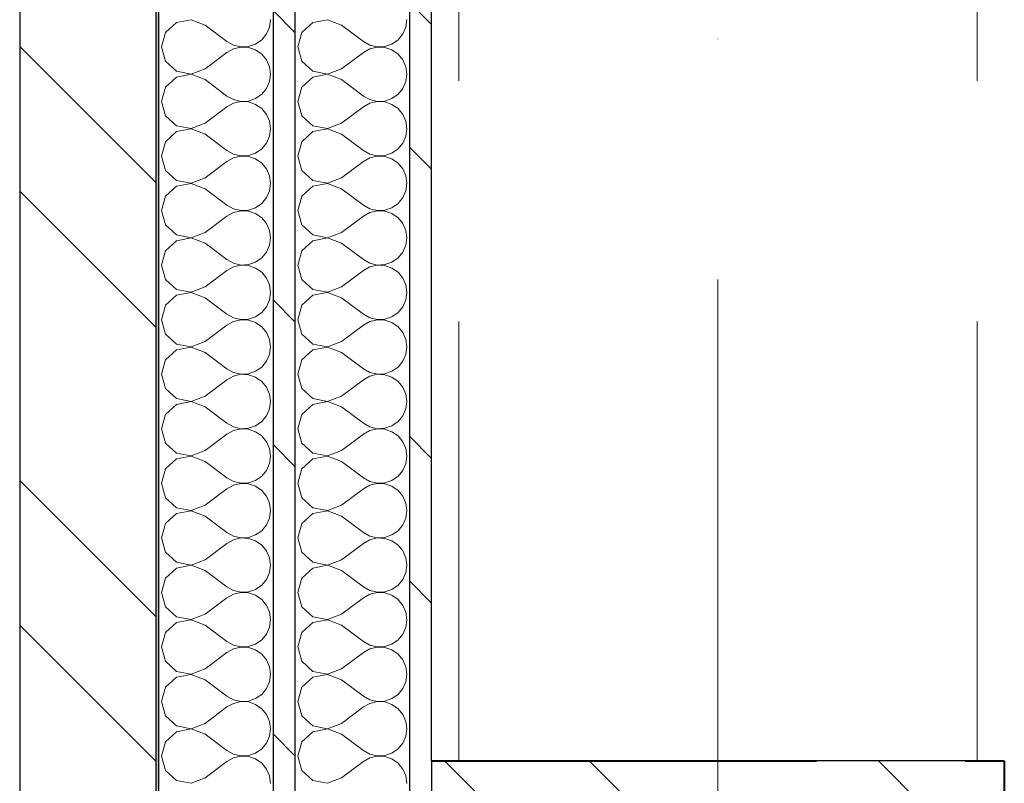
# Model space of a CAD drawing. Header units: millimetres. Extents: x 14199 to 94954, y 30513 to 87642.
# Tile 9 of 72: x 17329 to 17690, y 34320 to 34600. Entities that reach past the tile are written whole.
import ezdxf

# ---------------------------------------------------------------- set-up
doc = ezdxf.new("R2010")
doc.units = ezdxf.units.MM
doc.header["$MEASUREMENT"] = 0
for name, pattern in [('Axe_long_OD', [16800, 10000, -3000, 800, -3000]), ('Lignes cachées', [195.611112, 141.111112, -54.5]), ('Points tirets', [335.138881, 176.388884, -88.194442, 0, -70.555556]), ('Tirets', [229.305464, 141.111124, -88.19434]), ('Wipeout_Contour', [1000, 0, -1000])]:
    doc.linetypes.add(name, pattern=pattern)
for name, color, linetype in [('Métal _ Charpente.Charp_Couv_Bard_Métal', 7, 'Continuous'), ('Nouveau_2D - Divers - Axes.2D_3D', 7, 'Continuous'), ('Nouveau_Métal _ Bardage.Charp_Couv_Bard_Métal', 7, 'Continuous'), ('Nouveau_Métal _ Charpente.Charp_Couv_Bard_Métal', 7, 'Continuous')]:
    doc.layers.add(name, color=color, linetype=linetype)
pattern_1 = [(315, (0, 0), (79.5495, 79.5495), []), (315, (26.52, 26.52), (79.5495, 79.5495), [])]

# ---------------------------------------------------------------- blocks, each defined once
blk = doc.blocks.new('Poutre_2', base_point=(17585.35, 34328.28))
at = {"layer": 'Métal _ Charpente.Charp_Couv_Bard_Métal', "color": 11, "linetype": 'Points tirets', "lineweight": 15, "true_color": 0xfd8379}
blk.add_line((17585.35, 34328.28), (17585.35, 48778.28), dxfattribs=at)
at = {"layer": 'Métal _ Charpente.Charp_Couv_Bard_Métal', "color": 251, "linetype": 'Tirets', "lineweight": 15, "true_color": 0x6a6a6a}
for p, q in [((17490.35, 34348.23), (17490.35, 35146.29)), ((17680.35, 34348.23), (17680.35, 35146.29)), ((17490.35, 34328.28), (17490.35, 34348.23)), ((17680.35, 34328.28), (17680.35, 34348.23)), ((17680.35, 34328.28), (17490.35, 34328.28))]:
    blk.add_line(p, q, dxfattribs=at)
blk = doc.blocks.new('*X263')
at = {"layer": 'Nouveau_Métal _ Bardage.Charp_Couv_Bard_Métal', "color": 2, "linetype": 'Continuous', "lineweight": 15, "true_color": 0xfee600}
for p, q in [((17436.88, 34598.94), (17432.84, 34595.26)), ((17442.25, 34599.96), (17436.88, 34598.94)), ((17447.35, 34598), (17442.25, 34599.96)), ((17470.97, 34597.27), (17471.35, 34600)), ((17432.84, 34595.26), (17431.35, 34590)), ((17447.35, 34598), (17455.35, 34592)), ((17468.09, 34592.62), (17469.85, 34594.74)), ((17469.85, 34594.74), (17470.97, 34597.27)), ((17455.35, 34592), (17457.76, 34590.66)), ((17463.21, 34590.17), (17465.82, 34591.06)), ((17465.82, 34591.06), (17468.09, 34592.62)), ((17431.35, 34590), (17432.84, 34584.74)), ((17447.35, 34582), (17455.35, 34588)), ((17457.76, 34589.34), (17455.35, 34588)), ((17457.76, 34590.66), (17460.45, 34590.04)), ((17460.45, 34589.96), (17457.76, 34589.34)), ((17460.45, 34590.04), (17463.21, 34590.17)), ((17463.21, 34589.83), (17460.45, 34589.96)), ((17465.82, 34588.94), (17463.21, 34589.83)), ((17468.09, 34587.38), (17465.82, 34588.94)), ((17432.84, 34584.74), (17436.88, 34581.06)), ((17469.85, 34585.26), (17468.09, 34587.38)), ((17470.97, 34582.73), (17469.85, 34585.26)), ((17436.88, 34581.06), (17442.25, 34580.04)), ((17442.25, 34580.04), (17447.35, 34582)), ((17471.35, 34580), (17470.97, 34582.73)), ((17436.88, 34578.94), (17432.84, 34575.26)), ((17442.25, 34579.96), (17436.88, 34578.94)), ((17447.35, 34578), (17442.25, 34579.96)), ((17447.35, 34578), (17455.35, 34572)), ((17469.85, 34574.74), (17470.97, 34577.27)), ((17470.97, 34577.27), (17471.35, 34580)), ((17432.84, 34575.26), (17431.35, 34570)), ((17468.09, 34572.62), (17469.85, 34574.74)), ((17431.35, 34570), (17432.84, 34564.74)), ((17455.35, 34572), (17457.76, 34570.66)), ((17457.76, 34570.66), (17460.45, 34570.04)), ((17460.45, 34569.96), (17457.76, 34569.34)), ((17460.45, 34570.04), (17463.21, 34570.17)), ((17463.21, 34569.83), (17460.45, 34569.96)), ((17463.21, 34570.17), (17465.82, 34571.06)), ((17465.82, 34568.94), (17463.21, 34569.83)), ((17465.82, 34571.06), (17468.09, 34572.62)), ((17447.35, 34562), (17455.35, 34568)), ((17457.76, 34569.34), (17455.35, 34568)), ((17468.09, 34567.38), (17465.82, 34568.94)), ((17469.85, 34565.26), (17468.09, 34567.38)), ((17432.84, 34564.74), (17436.88, 34561.06)), ((17470.97, 34562.73), (17469.85, 34565.26)), ((17471.35, 34560), (17470.97, 34562.73)), ((17436.88, 34558.94), (17432.84, 34555.26)), ((17436.88, 34561.06), (17442.25, 34560.04)), ((17442.25, 34559.96), (17436.88, 34558.94)), ((17442.25, 34560.04), (17447.35, 34562)), ((17447.35, 34558), (17442.25, 34559.96)), ((17470.97, 34557.27), (17471.35, 34560)), ((17432.84, 34555.26), (17431.35, 34550)), ((17447.35, 34558), (17455.35, 34552)), ((17469.85, 34554.74), (17470.97, 34557.27)), ((17455.35, 34552), (17457.76, 34550.66)), ((17465.82, 34551.06), (17468.09, 34552.62)), ((17468.09, 34552.62), (17469.85, 34554.74)), ((17431.35, 34550), (17432.84, 34544.74)), ((17447.35, 34542), (17455.35, 34548)), ((17457.76, 34549.34), (17455.35, 34548)), ((17457.76, 34550.66), (17460.45, 34550.04)), ((17460.45, 34549.96), (17457.76, 34549.34)), ((17460.45, 34550.04), (17463.21, 34550.17)), ((17463.21, 34549.83), (17460.45, 34549.96)), ((17463.21, 34550.17), (17465.82, 34551.06)), ((17465.82, 34548.94), (17463.21, 34549.83)), ((17468.09, 34547.38), (17465.82, 34548.94)), ((17432.84, 34544.74), (17436.88, 34541.06)), ((17469.85, 34545.26), (17468.09, 34547.38)), ((17470.97, 34542.73), (17469.85, 34545.26)), ((17436.88, 34541.06), (17442.25, 34540.04)), ((17442.25, 34540.04), (17447.35, 34542)), ((17471.35, 34540), (17470.97, 34542.73)), ((17436.88, 34538.94), (17432.84, 34535.26)), ((17442.25, 34539.96), (17436.88, 34538.94)), ((17447.35, 34538), (17442.25, 34539.96)), ((17447.35, 34538), (17455.35, 34532)), ((17469.85, 34534.74), (17470.97, 34537.27)), ((17470.97, 34537.27), (17471.35, 34540)), ((17432.84, 34535.26), (17431.35, 34530)), ((17468.09, 34532.62), (17469.85, 34534.74)), ((17431.35, 34530), (17432.84, 34524.74)), ((17455.35, 34532), (17457.76, 34530.66)), ((17457.76, 34530.66), (17460.45, 34530.04)), ((17460.45, 34529.96), (17457.76, 34529.34)), ((17460.45, 34530.04), (17463.21, 34530.17)), ((17463.21, 34529.83), (17460.45, 34529.96)), ((17463.21, 34530.17), (17465.82, 34531.06)), ((17465.82, 34528.94), (17463.21, 34529.83)), ((17465.82, 34531.06), (17468.09, 34532.62)), ((17447.35, 34522), (17455.35, 34528)), ((17457.76, 34529.34), (17455.35, 34528)), ((17468.09, 34527.38), (17465.82, 34528.94)), ((17469.85, 34525.26), (17468.09, 34527.38)), ((17432.84, 34524.74), (17436.88, 34521.06)), ((17470.97, 34522.73), (17469.85, 34525.26)), ((17471.35, 34520), (17470.97, 34522.73)), ((17436.88, 34518.94), (17432.84, 34515.26)), ((17436.88, 34521.06), (17442.25, 34520.04)), ((17442.25, 34519.96), (17436.88, 34518.94)), ((17442.25, 34520.04), (17447.35, 34522)), ((17447.35, 34518), (17442.25, 34519.96)), ((17470.97, 34517.27), (17471.35, 34520)), ((17432.84, 34515.26), (17431.35, 34510)), ((17447.35, 34518), (17455.35, 34512)), ((17469.85, 34514.74), (17470.97, 34517.27)), ((17455.35, 34512), (17457.76, 34510.66)), ((17465.82, 34511.06), (17468.09, 34512.62)), ((17468.09, 34512.62), (17469.85, 34514.74)), ((17431.35, 34510), (17432.84, 34504.74)), ((17447.35, 34502), (17455.35, 34508)), ((17457.76, 34509.34), (17455.35, 34508)), ((17457.76, 34510.66), (17460.45, 34510.04)), ((17460.45, 34509.96), (17457.76, 34509.34)), ((17460.45, 34510.04), (17463.21, 34510.17)), ((17463.21, 34509.83), (17460.45, 34509.96)), ((17463.21, 34510.17), (17465.82, 34511.06)), ((17465.82, 34508.94), (17463.21, 34509.83)), ((17468.09, 34507.38), (17465.82, 34508.94)), ((17432.84, 34504.74), (17436.88, 34501.06)), ((17469.85, 34505.26), (17468.09, 34507.38)), ((17470.97, 34502.73), (17469.85, 34505.26)), ((17436.88, 34501.06), (17442.25, 34500.04)), ((17442.25, 34500.04), (17447.35, 34502)), ((17471.35, 34500), (17470.97, 34502.73)), ((17436.88, 34498.94), (17432.84, 34495.26)), ((17442.25, 34499.96), (17436.88, 34498.94)), ((17447.35, 34498), (17442.25, 34499.96)), ((17447.35, 34498), (17455.35, 34492)), ((17469.85, 34494.74), (17470.97, 34497.27)), ((17470.97, 34497.27), (17471.35, 34500)), ((17432.84, 34495.26), (17431.35, 34490)), ((17468.09, 34492.62), (17469.85, 34494.74)), ((17431.35, 34490), (17432.84, 34484.74)), ((17455.35, 34492), (17457.76, 34490.66)), ((17457.76, 34490.66), (17460.45, 34490.04)), ((17460.45, 34489.96), (17457.76, 34489.34)), ((17460.45, 34490.04), (17463.21, 34490.17)), ((17463.21, 34489.83), (17460.45, 34489.96)), ((17463.21, 34490.17), (17465.82, 34491.06)), ((17465.82, 34491.06), (17468.09, 34492.62)), ((17447.35, 34482), (17455.35, 34488)), ((17457.76, 34489.34), (17455.35, 34488)), ((17465.82, 34488.94), (17463.21, 34489.83)), ((17468.09, 34487.38), (17465.82, 34488.94)), ((17469.85, 34485.26), (17468.09, 34487.38)), ((17432.84, 34484.74), (17436.88, 34481.06)), ((17470.97, 34482.73), (17469.85, 34485.26)), ((17471.35, 34480), (17470.97, 34482.73)), ((17436.88, 34481.06), (17442.25, 34480.04)), ((17442.25, 34479.96), (17436.88, 34478.94)), ((17442.25, 34480.04), (17447.35, 34482)), ((17447.35, 34478), (17442.25, 34479.96)), ((17470.97, 34477.27), (17471.35, 34480)), ((17436.88, 34478.94), (17432.84, 34475.26)), ((17447.35, 34478), (17455.35, 34472)), ((17469.85, 34474.74), (17470.97, 34477.27)), ((17432.84, 34475.26), (17431.35, 34470)), ((17455.35, 34472), (17457.76, 34470.66)), ((17465.82, 34471.06), (17468.09, 34472.62)), ((17468.09, 34472.62), (17469.85, 34474.74)), ((17431.35, 34470), (17432.84, 34464.74)), ((17457.76, 34469.34), (17455.35, 34468)), ((17457.76, 34470.66), (17460.45, 34470.04)), ((17460.45, 34469.96), (17457.76, 34469.34)), ((17460.45, 34470.04), (17463.21, 34470.17)), ((17463.21, 34469.83), (17460.45, 34469.96)), ((17463.21, 34470.17), (17465.82, 34471.06)), ((17465.82, 34468.94), (17463.21, 34469.83)), ((17468.09, 34467.38), (17465.82, 34468.94)), ((17432.84, 34464.74), (17436.88, 34461.06)), ((17447.35, 34462), (17455.35, 34468)), ((17469.85, 34465.26), (17468.09, 34467.38)), ((17470.97, 34462.73), (17469.85, 34465.26)), ((17442.25, 34460.04), (17447.35, 34462)), ((17471.35, 34460), (17470.97, 34462.73)), ((17436.88, 34458.94), (17432.84, 34455.26)), ((17436.88, 34461.06), (17442.25, 34460.04)), ((17442.25, 34459.96), (17436.88, 34458.94)), ((17447.35, 34458), (17442.25, 34459.96)), ((17447.35, 34458), (17455.35, 34452)), ((17470.97, 34457.27), (17471.35, 34460)), ((17432.84, 34455.26), (17431.35, 34450)), ((17468.09, 34452.62), (17469.85, 34454.74)), ((17469.85, 34454.74), (17470.97, 34457.27)), ((17455.35, 34452), (17457.76, 34450.66)), ((17457.76, 34450.66), (17460.45, 34450.04)), ((17463.21, 34450.17), (17465.82, 34451.06)), ((17465.82, 34451.06), (17468.09, 34452.62)), ((17431.35, 34450), (17432.84, 34444.74)), ((17447.35, 34442), (17455.35, 34448)), ((17457.76, 34449.34), (17455.35, 34448)), ((17460.45, 34449.96), (17457.76, 34449.34)), ((17460.45, 34450.04), (17463.21, 34450.17)), ((17463.21, 34449.83), (17460.45, 34449.96)), ((17465.82, 34448.94), (17463.21, 34449.83)), ((17468.09, 34447.38), (17465.82, 34448.94)), ((17469.85, 34445.26), (17468.09, 34447.38)), ((17432.84, 34444.74), (17436.88, 34441.06)), ((17470.97, 34442.73), (17469.85, 34445.26)), ((17436.88, 34441.06), (17442.25, 34440.04)), ((17442.25, 34439.96), (17436.88, 34438.94)), ((17442.25, 34440.04), (17447.35, 34442)), ((17447.35, 34438), (17442.25, 34439.96)), ((17471.35, 34440), (17470.97, 34442.73)), ((17470.97, 34437.27), (17471.35, 34440)), ((17436.88, 34438.94), (17432.84, 34435.26)), ((17447.35, 34438), (17455.35, 34432)), ((17469.85, 34434.74), (17470.97, 34437.27)), ((17432.84, 34435.26), (17431.35, 34430)), ((17465.82, 34431.06), (17468.09, 34432.62)), ((17468.09, 34432.62), (17469.85, 34434.74)), ((17431.35, 34430), (17432.84, 34424.74)), ((17455.35, 34432), (17457.76, 34430.66)), ((17457.76, 34429.34), (17455.35, 34428)), ((17457.76, 34430.66), (17460.45, 34430.04)), ((17460.45, 34429.96), (17457.76, 34429.34)), ((17460.45, 34430.04), (17463.21, 34430.17)), ((17463.21, 34429.83), (17460.45, 34429.96)), ((17463.21, 34430.17), (17465.82, 34431.06)), ((17465.82, 34428.94), (17463.21, 34429.83)), ((17468.09, 34427.38), (17465.82, 34428.94)), ((17447.35, 34422), (17455.35, 34428)), ((17469.85, 34425.26), (17468.09, 34427.38)), ((17470.97, 34422.73), (17469.85, 34425.26)), ((17432.84, 34424.74), (17436.88, 34421.06)), ((17442.25, 34420.04), (17447.35, 34422)), ((17471.35, 34420), (17470.97, 34422.73)), ((17436.88, 34418.94), (17432.84, 34415.26)), ((17436.88, 34421.06), (17442.25, 34420.04)), ((17442.25, 34419.96), (17436.88, 34418.94)), ((17447.35, 34418), (17442.25, 34419.96)), ((17447.35, 34418), (17455.35, 34412)), ((17470.97, 34417.27), (17471.35, 34420)), ((17432.84, 34415.26), (17431.35, 34410)), ((17468.09, 34412.62), (17469.85, 34414.74)), ((17469.85, 34414.74), (17470.97, 34417.27)), ((17455.35, 34412), (17457.76, 34410.66)), ((17457.76, 34410.66), (17460.45, 34410.04)), ((17463.21, 34410.17), (17465.82, 34411.06)), ((17465.82, 34411.06), (17468.09, 34412.62)), ((17431.35, 34410), (17432.84, 34404.74)), ((17447.35, 34402), (17455.35, 34408)), ((17457.76, 34409.34), (17455.35, 34408)), ((17460.45, 34409.96), (17457.76, 34409.34)), ((17460.45, 34410.04), (17463.21, 34410.17)), ((17463.21, 34409.83), (17460.45, 34409.96)), ((17465.82, 34408.94), (17463.21, 34409.83)), ((17468.09, 34407.38), (17465.82, 34408.94)), ((17469.85, 34405.26), (17468.09, 34407.38)), ((17432.84, 34404.74), (17436.88, 34401.06)), ((17470.97, 34402.73), (17469.85, 34405.26)), ((17436.88, 34401.06), (17442.25, 34400.04)), ((17442.25, 34399.96), (17436.88, 34398.94)), ((17442.25, 34400.04), (17447.35, 34402)), ((17447.35, 34398), (17442.25, 34399.96)), ((17471.35, 34400), (17470.97, 34402.73)), ((17470.97, 34397.27), (17471.35, 34400)), ((17436.88, 34398.94), (17432.84, 34395.26)), ((17447.35, 34398), (17455.35, 34392)), ((17469.85, 34394.74), (17470.97, 34397.27)), ((17432.84, 34395.26), (17431.35, 34390)), ((17465.82, 34391.06), (17468.09, 34392.62)), ((17468.09, 34392.62), (17469.85, 34394.74)), ((17431.35, 34390), (17432.84, 34384.74)), ((17455.35, 34392), (17457.76, 34390.66)), ((17457.76, 34389.34), (17455.35, 34388)), ((17457.76, 34390.66), (17460.45, 34390.04)), ((17460.45, 34389.96), (17457.76, 34389.34)), ((17460.45, 34390.04), (17463.21, 34390.17)), ((17463.21, 34389.83), (17460.45, 34389.96)), ((17463.21, 34390.17), (17465.82, 34391.06)), ((17465.82, 34388.94), (17463.21, 34389.83)), ((17468.09, 34387.38), (17465.82, 34388.94)), ((17447.35, 34382), (17455.35, 34388)), ((17469.85, 34385.26), (17468.09, 34387.38)), ((17470.97, 34382.73), (17469.85, 34385.26)), ((17432.84, 34384.74), (17436.88, 34381.06)), ((17442.25, 34380.04), (17447.35, 34382)), ((17471.35, 34380), (17470.97, 34382.73)), ((17436.88, 34378.94), (17432.84, 34375.26)), ((17436.88, 34381.06), (17442.25, 34380.04)), ((17442.25, 34379.96), (17436.88, 34378.94)), ((17447.35, 34378), (17442.25, 34379.96)), ((17470.97, 34377.27), (17471.35, 34380)), ((17432.84, 34375.26), (17431.35, 34370)), ((17447.35, 34378), (17455.35, 34372)), ((17468.09, 34372.62), (17469.85, 34374.74)), ((17469.85, 34374.74), (17470.97, 34377.27)), ((17455.35, 34372), (17457.76, 34370.66)), ((17463.21, 34370.17), (17465.82, 34371.06)), ((17465.82, 34371.06), (17468.09, 34372.62)), ((17431.35, 34370), (17432.84, 34364.74)), ((17447.35, 34362), (17455.35, 34368)), ((17457.76, 34369.34), (17455.35, 34368)), ((17457.76, 34370.66), (17460.45, 34370.04)), ((17460.45, 34369.96), (17457.76, 34369.34)), ((17460.45, 34370.04), (17463.21, 34370.17)), ((17463.21, 34369.83), (17460.45, 34369.96)), ((17465.82, 34368.94), (17463.21, 34369.83)), ((17468.09, 34367.38), (17465.82, 34368.94)), ((17469.85, 34365.26), (17468.09, 34367.38)), ((17432.84, 34364.74), (17436.88, 34361.06)), ((17470.97, 34362.73), (17469.85, 34365.26)), ((17436.88, 34361.06), (17442.25, 34360.04)), ((17442.25, 34360.04), (17447.35, 34362)), ((17471.35, 34360), (17470.97, 34362.73)), ((17470.97, 34357.27), (17471.35, 34360)), ((17436.88, 34358.94), (17432.84, 34355.26)), ((17442.25, 34359.96), (17436.88, 34358.94)), ((17447.35, 34358), (17442.25, 34359.96)), ((17447.35, 34358), (17455.35, 34352)), ((17469.85, 34354.74), (17470.97, 34357.27)), ((17432.84, 34355.26), (17431.35, 34350)), ((17468.09, 34352.62), (17469.85, 34354.74)), ((17431.35, 34350), (17432.84, 34344.74)), ((17455.35, 34352), (17457.76, 34350.66)), ((17457.76, 34349.34), (17455.35, 34348)), ((17457.76, 34350.66), (17460.45, 34350.04)), ((17460.45, 34349.96), (17457.76, 34349.34)), ((17460.45, 34350.04), (17463.21, 34350.17)), ((17463.21, 34349.83), (17460.45, 34349.96)), ((17463.21, 34350.17), (17465.82, 34351.06)), ((17465.82, 34348.94), (17463.21, 34349.83)), ((17465.82, 34351.06), (17468.09, 34352.62)), ((17447.35, 34342), (17455.35, 34348)), ((17468.09, 34347.38), (17465.82, 34348.94)), ((17469.85, 34345.26), (17468.09, 34347.38)), ((17432.84, 34344.74), (17436.88, 34341.06)), ((17442.25, 34340.04), (17447.35, 34342)), ((17470.97, 34342.73), (17469.85, 34345.26)), ((17471.35, 34340), (17470.97, 34342.73)), ((17436.88, 34338.94), (17432.84, 34335.26)), ((17436.88, 34341.06), (17442.25, 34340.04)), ((17442.25, 34339.96), (17436.88, 34338.94)), ((17447.35, 34338), (17442.25, 34339.96)), ((17470.97, 34337.27), (17471.35, 34340)), ((17432.84, 34335.26), (17431.35, 34330)), ((17447.35, 34338), (17455.35, 34332)), ((17468.09, 34332.62), (17469.85, 34334.74)), ((17469.85, 34334.74), (17470.97, 34337.27)), ((17455.35, 34332), (17457.76, 34330.66)), ((17465.82, 34331.06), (17468.09, 34332.62)), ((17431.35, 34330), (17432.84, 34324.74)), ((17447.35, 34322), (17455.35, 34328)), ((17457.76, 34329.34), (17455.35, 34328)), ((17457.76, 34330.66), (17460.45, 34330.04)), ((17460.45, 34329.96), (17457.76, 34329.34)), ((17460.45, 34330.04), (17463.21, 34330.17)), ((17463.21, 34329.83), (17460.45, 34329.96)), ((17463.21, 34330.17), (17465.82, 34331.06)), ((17465.82, 34328.94), (17463.21, 34329.83)), ((17468.09, 34327.38), (17465.82, 34328.94)), ((17432.84, 34324.74), (17436.88, 34321.06)), ((17469.85, 34325.26), (17468.09, 34327.38)), ((17470.97, 34322.73), (17469.85, 34325.26)), ((17436.88, 34321.06), (17442.25, 34320.04)), ((17442.25, 34320.04), (17447.35, 34322)), ((17471.35, 34320), (17470.97, 34322.73))]:
    blk.add_line(p, q, dxfattribs=at)
blk = doc.blocks.new('*X268')
at = {"layer": 'Nouveau_Métal _ Bardage.Charp_Couv_Bard_Métal', "color": 2, "linetype": 'Continuous', "lineweight": 15, "true_color": 0xfee600}
for p, q in [((17386.88, 34598.94), (17382.84, 34595.26)), ((17392.25, 34599.96), (17386.88, 34598.94)), ((17397.35, 34598), (17392.25, 34599.96)), ((17420.97, 34597.27), (17421.35, 34600)), ((17382.84, 34595.26), (17381.35, 34590)), ((17397.35, 34598), (17405.35, 34592)), ((17418.09, 34592.62), (17419.85, 34594.74)), ((17419.85, 34594.74), (17420.97, 34597.27)), ((17405.35, 34592), (17407.76, 34590.66)), ((17413.21, 34590.17), (17415.82, 34591.06)), ((17415.82, 34591.06), (17418.09, 34592.62)), ((17381.35, 34590), (17382.84, 34584.74)), ((17397.35, 34582), (17405.35, 34588)), ((17407.76, 34589.34), (17405.35, 34588)), ((17407.76, 34590.66), (17410.45, 34590.04)), ((17410.45, 34589.96), (17407.76, 34589.34)), ((17410.45, 34590.04), (17413.21, 34590.17)), ((17413.21, 34589.83), (17410.45, 34589.96)), ((17415.82, 34588.94), (17413.21, 34589.83)), ((17418.09, 34587.38), (17415.82, 34588.94)), ((17382.84, 34584.74), (17386.88, 34581.06)), ((17419.85, 34585.26), (17418.09, 34587.38)), ((17420.97, 34582.73), (17419.85, 34585.26)), ((17386.88, 34581.06), (17392.25, 34580.04)), ((17392.25, 34580.04), (17397.35, 34582)), ((17421.35, 34580), (17420.97, 34582.73)), ((17386.88, 34578.94), (17382.84, 34575.26)), ((17392.25, 34579.96), (17386.88, 34578.94)), ((17397.35, 34578), (17392.25, 34579.96)), ((17397.35, 34578), (17405.35, 34572)), ((17419.85, 34574.74), (17420.97, 34577.27)), ((17420.97, 34577.27), (17421.35, 34580)), ((17382.84, 34575.26), (17381.35, 34570)), ((17418.09, 34572.62), (17419.85, 34574.74)), ((17381.35, 34570), (17382.84, 34564.74)), ((17405.35, 34572), (17407.76, 34570.66)), ((17407.76, 34570.66), (17410.45, 34570.04)), ((17410.45, 34569.96), (17407.76, 34569.34)), ((17410.45, 34570.04), (17413.21, 34570.17)), ((17413.21, 34569.83), (17410.45, 34569.96)), ((17413.21, 34570.17), (17415.82, 34571.06)), ((17415.82, 34568.94), (17413.21, 34569.83)), ((17415.82, 34571.06), (17418.09, 34572.62)), ((17397.35, 34562), (17405.35, 34568)), ((17407.76, 34569.34), (17405.35, 34568)), ((17418.09, 34567.38), (17415.82, 34568.94)), ((17419.85, 34565.26), (17418.09, 34567.38)), ((17382.84, 34564.74), (17386.88, 34561.06)), ((17420.97, 34562.73), (17419.85, 34565.26)), ((17421.35, 34560), (17420.97, 34562.73)), ((17386.88, 34558.94), (17382.84, 34555.26)), ((17386.88, 34561.06), (17392.25, 34560.04)), ((17392.25, 34559.96), (17386.88, 34558.94)), ((17392.25, 34560.04), (17397.35, 34562)), ((17397.35, 34558), (17392.25, 34559.96)), ((17420.97, 34557.27), (17421.35, 34560)), ((17382.84, 34555.26), (17381.35, 34550)), ((17397.35, 34558), (17405.35, 34552)), ((17419.85, 34554.74), (17420.97, 34557.27)), ((17405.35, 34552), (17407.76, 34550.66)), ((17415.82, 34551.06), (17418.09, 34552.62)), ((17418.09, 34552.62), (17419.85, 34554.74)), ((17381.35, 34550), (17382.84, 34544.74)), ((17397.35, 34542), (17405.35, 34548)), ((17407.76, 34549.34), (17405.35, 34548)), ((17407.76, 34550.66), (17410.45, 34550.04)), ((17410.45, 34549.96), (17407.76, 34549.34)), ((17410.45, 34550.04), (17413.21, 34550.17)), ((17413.21, 34549.83), (17410.45, 34549.96)), ((17413.21, 34550.17), (17415.82, 34551.06)), ((17415.82, 34548.94), (17413.21, 34549.83)), ((17418.09, 34547.38), (17415.82, 34548.94)), ((17382.84, 34544.74), (17386.88, 34541.06)), ((17419.85, 34545.26), (17418.09, 34547.38)), ((17420.97, 34542.73), (17419.85, 34545.26)), ((17386.88, 34541.06), (17392.25, 34540.04)), ((17392.25, 34540.04), (17397.35, 34542)), ((17421.35, 34540), (17420.97, 34542.73)), ((17386.88, 34538.94), (17382.84, 34535.26)), ((17392.25, 34539.96), (17386.88, 34538.94)), ((17397.35, 34538), (17392.25, 34539.96)), ((17397.35, 34538), (17405.35, 34532)), ((17419.85, 34534.74), (17420.97, 34537.27)), ((17420.97, 34537.27), (17421.35, 34540)), ((17382.84, 34535.26), (17381.35, 34530)), ((17418.09, 34532.62), (17419.85, 34534.74)), ((17381.35, 34530), (17382.84, 34524.74)), ((17405.35, 34532), (17407.76, 34530.66)), ((17407.76, 34530.66), (17410.45, 34530.04)), ((17410.45, 34529.96), (17407.76, 34529.34)), ((17410.45, 34530.04), (17413.21, 34530.17)), ((17413.21, 34529.83), (17410.45, 34529.96)), ((17413.21, 34530.17), (17415.82, 34531.06)), ((17415.82, 34528.94), (17413.21, 34529.83)), ((17415.82, 34531.06), (17418.09, 34532.62)), ((17397.35, 34522), (17405.35, 34528)), ((17407.76, 34529.34), (17405.35, 34528)), ((17418.09, 34527.38), (17415.82, 34528.94)), ((17419.85, 34525.26), (17418.09, 34527.38)), ((17382.84, 34524.74), (17386.88, 34521.06)), ((17420.97, 34522.73), (17419.85, 34525.26)), ((17421.35, 34520), (17420.97, 34522.73)), ((17386.88, 34518.94), (17382.84, 34515.26)), ((17386.88, 34521.06), (17392.25, 34520.04)), ((17392.25, 34519.96), (17386.88, 34518.94)), ((17392.25, 34520.04), (17397.35, 34522)), ((17397.35, 34518), (17392.25, 34519.96)), ((17420.97, 34517.27), (17421.35, 34520)), ((17382.84, 34515.26), (17381.35, 34510)), ((17397.35, 34518), (17405.35, 34512)), ((17419.85, 34514.74), (17420.97, 34517.27)), ((17405.35, 34512), (17407.76, 34510.66)), ((17415.82, 34511.06), (17418.09, 34512.62)), ((17418.09, 34512.62), (17419.85, 34514.74)), ((17381.35, 34510), (17382.84, 34504.74)), ((17397.35, 34502), (17405.35, 34508)), ((17407.76, 34509.34), (17405.35, 34508)), ((17407.76, 34510.66), (17410.45, 34510.04)), ((17410.45, 34509.96), (17407.76, 34509.34)), ((17410.45, 34510.04), (17413.21, 34510.17)), ((17413.21, 34509.83), (17410.45, 34509.96)), ((17413.21, 34510.17), (17415.82, 34511.06)), ((17415.82, 34508.94), (17413.21, 34509.83)), ((17418.09, 34507.38), (17415.82, 34508.94)), ((17382.84, 34504.74), (17386.88, 34501.06)), ((17419.85, 34505.26), (17418.09, 34507.38)), ((17420.97, 34502.73), (17419.85, 34505.26)), ((17386.88, 34501.06), (17392.25, 34500.04)), ((17392.25, 34500.04), (17397.35, 34502)), ((17421.35, 34500), (17420.97, 34502.73)), ((17386.88, 34498.94), (17382.84, 34495.26)), ((17392.25, 34499.96), (17386.88, 34498.94)), ((17397.35, 34498), (17392.25, 34499.96)), ((17397.35, 34498), (17405.35, 34492)), ((17419.85, 34494.74), (17420.97, 34497.27)), ((17420.97, 34497.27), (17421.35, 34500)), ((17382.84, 34495.26), (17381.35, 34490)), ((17418.09, 34492.62), (17419.85, 34494.74)), ((17381.35, 34490), (17382.84, 34484.74)), ((17405.35, 34492), (17407.76, 34490.66)), ((17407.76, 34490.66), (17410.45, 34490.04)), ((17410.45, 34489.96), (17407.76, 34489.34)), ((17410.45, 34490.04), (17413.21, 34490.17)), ((17413.21, 34489.83), (17410.45, 34489.96)), ((17413.21, 34490.17), (17415.82, 34491.06)), ((17415.82, 34491.06), (17418.09, 34492.62)), ((17397.35, 34482), (17405.35, 34488)), ((17407.76, 34489.34), (17405.35, 34488)), ((17415.82, 34488.94), (17413.21, 34489.83)), ((17418.09, 34487.38), (17415.82, 34488.94)), ((17419.85, 34485.26), (17418.09, 34487.38)), ((17382.84, 34484.74), (17386.88, 34481.06)), ((17420.97, 34482.73), (17419.85, 34485.26)), ((17421.35, 34480), (17420.97, 34482.73)), ((17386.88, 34481.06), (17392.25, 34480.04)), ((17392.25, 34479.96), (17386.88, 34478.94)), ((17392.25, 34480.04), (17397.35, 34482)), ((17397.35, 34478), (17392.25, 34479.96)), ((17420.97, 34477.27), (17421.35, 34480)), ((17386.88, 34478.94), (17382.84, 34475.26)), ((17397.35, 34478), (17405.35, 34472)), ((17419.85, 34474.74), (17420.97, 34477.27)), ((17382.84, 34475.26), (17381.35, 34470)), ((17405.35, 34472), (17407.76, 34470.66)), ((17415.82, 34471.06), (17418.09, 34472.62)), ((17418.09, 34472.62), (17419.85, 34474.74)), ((17381.35, 34470), (17382.84, 34464.74)), ((17407.76, 34469.34), (17405.35, 34468)), ((17407.76, 34470.66), (17410.45, 34470.04)), ((17410.45, 34469.96), (17407.76, 34469.34)), ((17410.45, 34470.04), (17413.21, 34470.17)), ((17413.21, 34469.83), (17410.45, 34469.96)), ((17413.21, 34470.17), (17415.82, 34471.06)), ((17415.82, 34468.94), (17413.21, 34469.83)), ((17418.09, 34467.38), (17415.82, 34468.94)), ((17382.84, 34464.74), (17386.88, 34461.06)), ((17397.35, 34462), (17405.35, 34468)), ((17419.85, 34465.26), (17418.09, 34467.38)), ((17420.97, 34462.73), (17419.85, 34465.26)), ((17392.25, 34460.04), (17397.35, 34462)), ((17421.35, 34460), (17420.97, 34462.73)), ((17386.88, 34458.94), (17382.84, 34455.26)), ((17386.88, 34461.06), (17392.25, 34460.04)), ((17392.25, 34459.96), (17386.88, 34458.94)), ((17397.35, 34458), (17392.25, 34459.96)), ((17397.35, 34458), (17405.35, 34452)), ((17420.97, 34457.27), (17421.35, 34460)), ((17382.84, 34455.26), (17381.35, 34450)), ((17418.09, 34452.62), (17419.85, 34454.74)), ((17419.85, 34454.74), (17420.97, 34457.27)), ((17405.35, 34452), (17407.76, 34450.66)), ((17407.76, 34450.66), (17410.45, 34450.04)), ((17413.21, 34450.17), (17415.82, 34451.06)), ((17415.82, 34451.06), (17418.09, 34452.62)), ((17381.35, 34450), (17382.84, 34444.74)), ((17397.35, 34442), (17405.35, 34448)), ((17407.76, 34449.34), (17405.35, 34448)), ((17410.45, 34449.96), (17407.76, 34449.34)), ((17410.45, 34450.04), (17413.21, 34450.17)), ((17413.21, 34449.83), (17410.45, 34449.96)), ((17415.82, 34448.94), (17413.21, 34449.83)), ((17418.09, 34447.38), (17415.82, 34448.94)), ((17419.85, 34445.26), (17418.09, 34447.38)), ((17382.84, 34444.74), (17386.88, 34441.06)), ((17420.97, 34442.73), (17419.85, 34445.26)), ((17386.88, 34441.06), (17392.25, 34440.04)), ((17392.25, 34439.96), (17386.88, 34438.94)), ((17392.25, 34440.04), (17397.35, 34442)), ((17397.35, 34438), (17392.25, 34439.96)), ((17421.35, 34440), (17420.97, 34442.73)), ((17420.97, 34437.27), (17421.35, 34440)), ((17386.88, 34438.94), (17382.84, 34435.26)), ((17397.35, 34438), (17405.35, 34432)), ((17419.85, 34434.74), (17420.97, 34437.27)), ((17382.84, 34435.26), (17381.35, 34430)), ((17415.82, 34431.06), (17418.09, 34432.62)), ((17418.09, 34432.62), (17419.85, 34434.74)), ((17381.35, 34430), (17382.84, 34424.74)), ((17405.35, 34432), (17407.76, 34430.66)), ((17407.76, 34429.34), (17405.35, 34428)), ((17407.76, 34430.66), (17410.45, 34430.04)), ((17410.45, 34429.96), (17407.76, 34429.34)), ((17410.45, 34430.04), (17413.21, 34430.17)), ((17413.21, 34429.83), (17410.45, 34429.96)), ((17413.21, 34430.17), (17415.82, 34431.06)), ((17415.82, 34428.94), (17413.21, 34429.83)), ((17418.09, 34427.38), (17415.82, 34428.94)), ((17397.35, 34422), (17405.35, 34428)), ((17419.85, 34425.26), (17418.09, 34427.38)), ((17420.97, 34422.73), (17419.85, 34425.26)), ((17382.84, 34424.74), (17386.88, 34421.06)), ((17392.25, 34420.04), (17397.35, 34422)), ((17421.35, 34420), (17420.97, 34422.73)), ((17386.88, 34418.94), (17382.84, 34415.26)), ((17386.88, 34421.06), (17392.25, 34420.04)), ((17392.25, 34419.96), (17386.88, 34418.94)), ((17397.35, 34418), (17392.25, 34419.96)), ((17397.35, 34418), (17405.35, 34412)), ((17420.97, 34417.27), (17421.35, 34420)), ((17382.84, 34415.26), (17381.35, 34410)), ((17418.09, 34412.62), (17419.85, 34414.74)), ((17419.85, 34414.74), (17420.97, 34417.27)), ((17405.35, 34412), (17407.76, 34410.66)), ((17407.76, 34410.66), (17410.45, 34410.04)), ((17413.21, 34410.17), (17415.82, 34411.06)), ((17415.82, 34411.06), (17418.09, 34412.62)), ((17381.35, 34410), (17382.84, 34404.74)), ((17397.35, 34402), (17405.35, 34408)), ((17407.76, 34409.34), (17405.35, 34408)), ((17410.45, 34409.96), (17407.76, 34409.34)), ((17410.45, 34410.04), (17413.21, 34410.17)), ((17413.21, 34409.83), (17410.45, 34409.96)), ((17415.82, 34408.94), (17413.21, 34409.83)), ((17418.09, 34407.38), (17415.82, 34408.94)), ((17419.85, 34405.26), (17418.09, 34407.38)), ((17382.84, 34404.74), (17386.88, 34401.06)), ((17420.97, 34402.73), (17419.85, 34405.26)), ((17386.88, 34401.06), (17392.25, 34400.04)), ((17392.25, 34399.96), (17386.88, 34398.94)), ((17392.25, 34400.04), (17397.35, 34402)), ((17397.35, 34398), (17392.25, 34399.96)), ((17421.35, 34400), (17420.97, 34402.73)), ((17420.97, 34397.27), (17421.35, 34400)), ((17386.88, 34398.94), (17382.84, 34395.26)), ((17397.35, 34398), (17405.35, 34392)), ((17419.85, 34394.74), (17420.97, 34397.27)), ((17382.84, 34395.26), (17381.35, 34390)), ((17415.82, 34391.06), (17418.09, 34392.62)), ((17418.09, 34392.62), (17419.85, 34394.74)), ((17381.35, 34390), (17382.84, 34384.74)), ((17405.35, 34392), (17407.76, 34390.66)), ((17407.76, 34389.34), (17405.35, 34388)), ((17407.76, 34390.66), (17410.45, 34390.04)), ((17410.45, 34389.96), (17407.76, 34389.34)), ((17410.45, 34390.04), (17413.21, 34390.17)), ((17413.21, 34389.83), (17410.45, 34389.96)), ((17413.21, 34390.17), (17415.82, 34391.06)), ((17415.82, 34388.94), (17413.21, 34389.83)), ((17418.09, 34387.38), (17415.82, 34388.94)), ((17397.35, 34382), (17405.35, 34388)), ((17419.85, 34385.26), (17418.09, 34387.38)), ((17420.97, 34382.73), (17419.85, 34385.26)), ((17382.84, 34384.74), (17386.88, 34381.06)), ((17392.25, 34380.04), (17397.35, 34382)), ((17421.35, 34380), (17420.97, 34382.73)), ((17386.88, 34378.94), (17382.84, 34375.26)), ((17386.88, 34381.06), (17392.25, 34380.04)), ((17392.25, 34379.96), (17386.88, 34378.94)), ((17397.35, 34378), (17392.25, 34379.96)), ((17420.97, 34377.27), (17421.35, 34380)), ((17382.84, 34375.26), (17381.35, 34370)), ((17397.35, 34378), (17405.35, 34372)), ((17418.09, 34372.62), (17419.85, 34374.74)), ((17419.85, 34374.74), (17420.97, 34377.27)), ((17405.35, 34372), (17407.76, 34370.66)), ((17413.21, 34370.17), (17415.82, 34371.06)), ((17415.82, 34371.06), (17418.09, 34372.62)), ((17381.35, 34370), (17382.84, 34364.74)), ((17397.35, 34362), (17405.35, 34368)), ((17407.76, 34369.34), (17405.35, 34368)), ((17407.76, 34370.66), (17410.45, 34370.04)), ((17410.45, 34369.96), (17407.76, 34369.34)), ((17410.45, 34370.04), (17413.21, 34370.17)), ((17413.21, 34369.83), (17410.45, 34369.96)), ((17415.82, 34368.94), (17413.21, 34369.83)), ((17418.09, 34367.38), (17415.82, 34368.94)), ((17419.85, 34365.26), (17418.09, 34367.38)), ((17382.84, 34364.74), (17386.88, 34361.06)), ((17420.97, 34362.73), (17419.85, 34365.26)), ((17386.88, 34361.06), (17392.25, 34360.04)), ((17392.25, 34360.04), (17397.35, 34362)), ((17421.35, 34360), (17420.97, 34362.73)), ((17420.97, 34357.27), (17421.35, 34360)), ((17386.88, 34358.94), (17382.84, 34355.26)), ((17392.25, 34359.96), (17386.88, 34358.94)), ((17397.35, 34358), (17392.25, 34359.96)), ((17397.35, 34358), (17405.35, 34352)), ((17419.85, 34354.74), (17420.97, 34357.27)), ((17382.84, 34355.26), (17381.35, 34350)), ((17418.09, 34352.62), (17419.85, 34354.74)), ((17381.35, 34350), (17382.84, 34344.74)), ((17405.35, 34352), (17407.76, 34350.66)), ((17407.76, 34349.34), (17405.35, 34348)), ((17407.76, 34350.66), (17410.45, 34350.04)), ((17410.45, 34349.96), (17407.76, 34349.34)), ((17410.45, 34350.04), (17413.21, 34350.17)), ((17413.21, 34349.83), (17410.45, 34349.96)), ((17413.21, 34350.17), (17415.82, 34351.06)), ((17415.82, 34348.94), (17413.21, 34349.83)), ((17415.82, 34351.06), (17418.09, 34352.62)), ((17397.35, 34342), (17405.35, 34348)), ((17418.09, 34347.38), (17415.82, 34348.94)), ((17419.85, 34345.26), (17418.09, 34347.38)), ((17382.84, 34344.74), (17386.88, 34341.06)), ((17392.25, 34340.04), (17397.35, 34342)), ((17420.97, 34342.73), (17419.85, 34345.26)), ((17421.35, 34340), (17420.97, 34342.73)), ((17386.88, 34338.94), (17382.84, 34335.26)), ((17386.88, 34341.06), (17392.25, 34340.04)), ((17392.25, 34339.96), (17386.88, 34338.94)), ((17397.35, 34338), (17392.25, 34339.96)), ((17420.97, 34337.27), (17421.35, 34340)), ((17382.84, 34335.26), (17381.35, 34330)), ((17397.35, 34338), (17405.35, 34332)), ((17418.09, 34332.62), (17419.85, 34334.74)), ((17419.85, 34334.74), (17420.97, 34337.27)), ((17405.35, 34332), (17407.76, 34330.66)), ((17415.82, 34331.06), (17418.09, 34332.62)), ((17381.35, 34330), (17382.84, 34324.74)), ((17397.35, 34322), (17405.35, 34328)), ((17407.76, 34329.34), (17405.35, 34328)), ((17407.76, 34330.66), (17410.45, 34330.04)), ((17410.45, 34329.96), (17407.76, 34329.34)), ((17410.45, 34330.04), (17413.21, 34330.17)), ((17413.21, 34329.83), (17410.45, 34329.96)), ((17413.21, 34330.17), (17415.82, 34331.06)), ((17415.82, 34328.94), (17413.21, 34329.83)), ((17418.09, 34327.38), (17415.82, 34328.94)), ((17382.84, 34324.74), (17386.88, 34321.06)), ((17419.85, 34325.26), (17418.09, 34327.38)), ((17420.97, 34322.73), (17419.85, 34325.26)), ((17386.88, 34321.06), (17392.25, 34320.04)), ((17392.25, 34320.04), (17397.35, 34322)), ((17421.35, 34320), (17420.97, 34322.73))]:
    blk.add_line(p, q, dxfattribs=at)
blk = doc.blocks.new('*X273')
at = {"layer": 'Nouveau_Métal _ Bardage.Charp_Couv_Bard_Métal', "linetype": 'Continuous', "lineweight": 15, "true_color": 0xc1976c}
blk.add_hatch(color=33, dxfattribs=at).paths.add_polyline_path([(17379.35, 33678.28), (17380.35, 33678.28), (17380.35, 36058.28), (17379.35, 36058.28)])
blk = doc.blocks.new('Mur_5', base_point=(17480.35, 33778.28))
at = {"color": 254, "linetype": 'Wipeout_Contour', "lineweight": 0, "ltscale": 156203.419075}
blk.add_wipeout([(17472.35, 36058.28), (17472.35, 33778.28), (17480.35, 33778.28), (17480.35, 36058.28)], dxfattribs=at).dxf.layer = 'Nouveau_Métal _ Bardage.Charp_Couv_Bard_Métal'
at = {"layer": 'Nouveau_Métal _ Bardage.Charp_Couv_Bard_Métal', "linetype": 'Continuous', "lineweight": 15, "true_color": 0x2e45b3}
h = blk.add_hatch(dxfattribs=at)
h.set_pattern_fill('Acier', color=175, style=0, pattern_type=2)
h.set_pattern_definition(pattern_1)
h.paths.add_polyline_path([(17472.35, 36058.28), (17472.35, 33778.28), (17480.35, 33778.28), (17480.35, 36058.28)])
at = {"layer": 'Nouveau_Métal _ Bardage.Charp_Couv_Bard_Métal', "color": 7, "linetype": 'Continuous', "lineweight": 25, "flags": 128}
blk.add_lwpolyline([(17480.35, 34328.28), (17480.35, 36058.28)], dxfattribs=at)
at = {"color": 254, "linetype": 'Wipeout_Contour', "lineweight": 0, "ltscale": 156144.463904}
blk.add_wipeout([(17430.35, 33770.28), (17472.35, 33770.28), (17472.35, 36058.28), (17430.35, 36058.28)], dxfattribs=at).dxf.layer = 'Nouveau_Métal _ Bardage.Charp_Couv_Bard_Métal'
at = {"layer": 'Nouveau_Métal _ Bardage.Charp_Couv_Bard_Métal', "color": 7, "linetype": 'Continuous', "lineweight": 25}
blk.add_line((17472.35, 33778.28), (17472.35, 36058.28), dxfattribs=at)
at = {"layer": 'Nouveau_Métal _ Bardage.Charp_Couv_Bard_Métal', "color": 7, "lineweight": 40}
blk.add_blockref('*X263', (0, 0), dxfattribs=at)
at = {"color": 254, "linetype": 'Wipeout_Contour', "lineweight": 0, "ltscale": 156025.09811}
blk.add_wipeout([(17422.35, 33728.28), (17430.35, 33728.28), (17430.35, 36058.28), (17422.35, 36058.28)], dxfattribs=at).dxf.layer = 'Nouveau_Métal _ Bardage.Charp_Couv_Bard_Métal'
at = {"layer": 'Nouveau_Métal _ Bardage.Charp_Couv_Bard_Métal', "linetype": 'Continuous', "lineweight": 15, "true_color": 0x2e45b3}
h = blk.add_hatch(dxfattribs=at)
h.set_pattern_fill('Acier', color=175, style=0, pattern_type=2)
h.set_pattern_definition(pattern_1)
h.paths.add_polyline_path([(17422.35, 33728.28), (17430.35, 33728.28), (17430.35, 36058.28), (17422.35, 36058.28)])
at = {"layer": 'Nouveau_Métal _ Bardage.Charp_Couv_Bard_Métal', "color": 7, "linetype": 'Continuous', "lineweight": 25}
blk.add_line((17430.35, 33770.28), (17430.35, 36058.28), dxfattribs=at)
at = {"color": 254, "linetype": 'Wipeout_Contour', "lineweight": 0, "ltscale": 155966.214658}
blk.add_wipeout([(17380.35, 33720.28), (17422.35, 33720.28), (17422.35, 36058.28), (17380.35, 36058.28)], dxfattribs=at).dxf.layer = 'Nouveau_Métal _ Bardage.Charp_Couv_Bard_Métal'
at = {"layer": 'Nouveau_Métal _ Bardage.Charp_Couv_Bard_Métal', "color": 7, "linetype": 'Continuous', "lineweight": 25}
blk.add_line((17422.35, 33728.28), (17422.35, 36058.28), dxfattribs=at)
at = {"layer": 'Nouveau_Métal _ Bardage.Charp_Couv_Bard_Métal', "color": 7, "lineweight": 40}
blk.add_blockref('*X268', (0, 0), dxfattribs=at)
at = {"color": 254, "linetype": 'Wipeout_Contour', "lineweight": 0, "ltscale": 155853.150992}
blk.add_wipeout([(17379.35, 33678.28), (17380.35, 33678.28), (17380.35, 36058.28), (17379.35, 36058.28)], dxfattribs=at).dxf.layer = 'Nouveau_Métal _ Bardage.Charp_Couv_Bard_Métal'
at = {"layer": 'Nouveau_Métal _ Bardage.Charp_Couv_Bard_Métal', "color": 7, "lineweight": 40}
blk.add_blockref('*X273', (0, 0), dxfattribs=at)
at = {"color": 254, "linetype": 'Wipeout_Contour', "lineweight": 0, "ltscale": 155805.893095}
blk.add_wipeout([(17329.35, 33677.28), (17379.35, 33677.28), (17379.35, 36058.28), (17329.35, 36058.28)], dxfattribs=at).dxf.layer = 'Nouveau_Métal _ Bardage.Charp_Couv_Bard_Métal'
at = {"layer": 'Nouveau_Métal _ Bardage.Charp_Couv_Bard_Métal', "linetype": 'Continuous', "lineweight": 15, "true_color": 0x2e45b3}
h = blk.add_hatch(dxfattribs=at)
h.set_pattern_fill('Acier', color=175, style=0, pattern_type=2)
h.set_pattern_definition(pattern_1)
h.paths.add_polyline_path([(17329.35, 33677.28), (17379.35, 33677.28), (17379.35, 36058.28), (17329.35, 36058.28)])
at = {"layer": 'Nouveau_Métal _ Bardage.Charp_Couv_Bard_Métal', "color": 7, "linetype": 'Continuous', "lineweight": 25}
for p, q in [((17379.35, 33678.28), (17379.35, 36058.28)), ((17380.35, 33720.28), (17380.35, 36058.28))]:
    blk.add_line(p, q, dxfattribs=at)
at = {"layer": 'Nouveau_Métal _ Bardage.Charp_Couv_Bard_Métal', "color": 7, "linetype": 'Continuous', "lineweight": 25, "flags": 128}
blk.add_lwpolyline([(17329.35, 36058.28), (17329.35, 33677.28)], dxfattribs=at)
blk = doc.blocks.new('Poteau_2', base_point=(17585.35, 34053.28))
at = {"color": 254, "linetype": 'Wipeout_Contour', "lineweight": 0, "ltscale": 919825.556829}
blk.add_wipeout([(17690.35, 34328.28), (17480.35, 34328.28), (17480.35, 34311.08), (17555.8, 34311.08), (17567.8, 34307.87), (17576.58, 34299.08), (17579.8, 34287.08), (17579.8, 33819.48), (17576.58, 33807.48), (17567.8, 33798.7), (17555.8, 33795.48), (17480.35, 33795.48), (17480.35, 33778.28), (17690.35, 33778.28), (17690.35, 33795.48), (17614.9, 33795.48), (17602.9, 33798.7), (17594.11, 33807.48), (17590.9, 33819.48), (17590.9, 34287.08), (17594.11, 34299.08), (17602.9, 34307.87), (17614.9, 34311.08), (17690.35, 34311.08)], dxfattribs=at).dxf.layer = 'Nouveau_Métal _ Charpente.Charp_Couv_Bard_Métal'
at = {"layer": 'Nouveau_Métal _ Charpente.Charp_Couv_Bard_Métal', "linetype": 'Continuous', "lineweight": 15, "true_color": 0x2e45b3}
h = blk.add_hatch(dxfattribs=at)
h.set_pattern_fill('Acier', color=175, style=0, pattern_type=2)
h.set_pattern_definition([(135, (0, 0), (79.5495, 79.5495), []), (135, (-26.52, -26.52), (79.5495, 79.5495), [])])
h.paths.add_polyline_path([(17690.35, 34328.28), (17480.35, 34328.28), (17480.35, 34311.08), (17555.8, 34311.08), (17567.8, 34307.87), (17576.58, 34299.08), (17579.8, 34287.08), (17579.8, 33819.48), (17576.58, 33807.48), (17567.8, 33798.7), (17555.8, 33795.48), (17480.35, 33795.48), (17480.35, 33778.28), (17690.35, 33778.28), (17690.35, 33795.48), (17614.9, 33795.48), (17602.9, 33798.7), (17594.11, 33807.48), (17590.9, 33819.48), (17590.9, 34287.08), (17594.11, 34299.08), (17602.9, 34307.87), (17614.9, 34311.08), (17690.35, 34311.08)])
at = {"layer": 'Nouveau_Métal _ Charpente.Charp_Couv_Bard_Métal', "color": 12, "linetype": 'Continuous', "lineweight": 20, "true_color": 0xe40006}
blk.add_line((17585.35, 34083.28), (17585.35, 34378.28), dxfattribs=at)
at = {"layer": 'Nouveau_Métal _ Charpente.Charp_Couv_Bard_Métal', "color": 7, "linetype": 'Continuous', "lineweight": 25}
for p, q in [((17690.35, 34328.28), (17480.35, 34328.28)), ((17480.35, 34328.28), (17480.35, 34311.08)), ((17690.35, 34328.28), (17690.35, 34311.08))]:
    blk.add_line(p, q, dxfattribs=at)
at = {"layer": 'Nouveau_Métal _ Charpente.Charp_Couv_Bard_Métal', "color": 7, "linetype": 'Lignes cachées', "lineweight": 40, "flags": 128}
for points in [[(17480.35, 34328.28), (17690.35, 34328.28)], [(17480.35, 33778.28), (17480.35, 34328.28)], [(17690.35, 34328.28), (17690.35, 33778.28)]]:
    blk.add_lwpolyline(points, dxfattribs=at)
blk = doc.blocks.new('Marque grille standard[84]', base_point=(17585.35, 64796.53))
at = {"layer": 'Nouveau_2D - Divers - Axes.2D_3D', "color": 104, "linetype": 'Axe_long_OD', "lineweight": 15, "true_color": 0x029e21}
blk.add_line((17585.35, 63796.53), (17585.35, 33796.53), dxfattribs=at)

msp = doc.modelspace()

# ---------------------------------------------------------------- block references
at = {"layer": 'Métal _ Charpente.Charp_Couv_Bard_Métal', "color": 251, "lineweight": 15, "true_color": 0x6a6a6a}
msp.add_blockref('Poutre_2', (17585.35, 34328.28), dxfattribs=at)

# ---------------------------------------------------------------- next in the draw order: block references
at = {"layer": 'Nouveau_Métal _ Bardage.Charp_Couv_Bard_Métal', "color": 7, "lineweight": 40}
msp.add_blockref('Mur_5', (17480.35, 33778.28), dxfattribs=at)

# ---------------------------------------------------------------- next in the draw order: block references
at = {"layer": 'Nouveau_Métal _ Charpente.Charp_Couv_Bard_Métal', "color": 7, "lineweight": 25}
msp.add_blockref('Poteau_2', (17585.35, 34053.28), dxfattribs=at)

# ---------------------------------------------------------------- next in the draw order: block references
at = {"layer": 'Nouveau_2D - Divers - Axes.2D_3D', "color": 8, "linetype": 'Continuous', "lineweight": 15}
msp.add_blockref('Marque grille standard[84]', (17585.35, 64796.53), dxfattribs=at)

doc.saveas('drawing.dxf')
